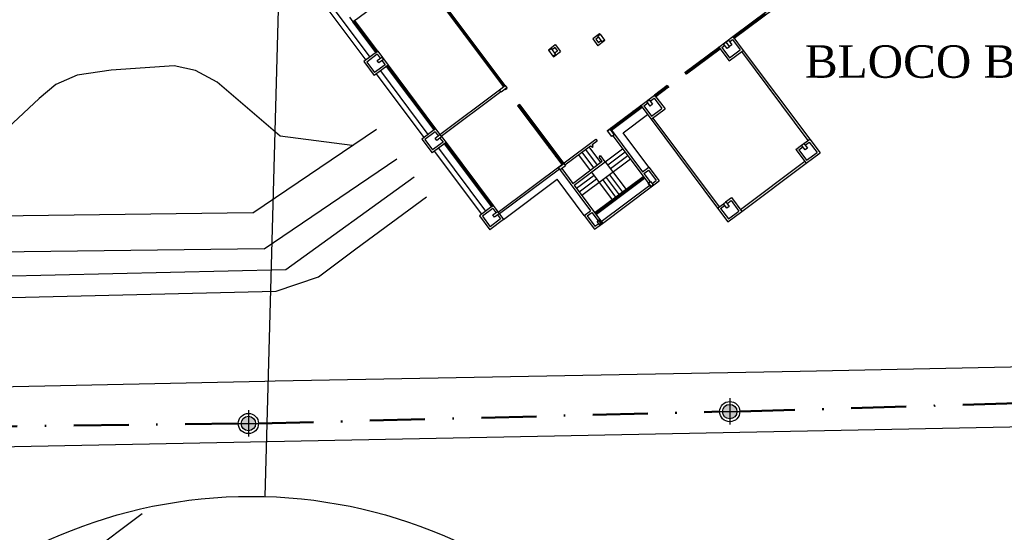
# Model space of a CAD drawing. Header units: millimetres. Extents: x 593 to 1794, y -180 to 570.
# Tile 19 of 71: x 1086 to 1154, y 12 to 47. Entities that reach past the tile are written whole.
import ezdxf

# ---------------------------------------------------------------- set-up
doc = ezdxf.new("R2010")
doc.units = ezdxf.units.MM
doc.header["$MEASUREMENT"] = 0
doc.linetypes.add('DASHDOT', pattern=[25.4, 12.7, -6.35, 0, -6.35])
for name, color, linetype, lineweight in [('Layout - Marco Polo', 252, 'Continuous', 25), ('Layout 01 - Marco Polo', 152, 'Continuous', 25), ('Layout-02 - Marco Polo', 243, 'Continuous', 50), ('Linha de Chamada - Marco Polo', 1, 'Continuous', 25), ('Textos - Marco Polo', 143, 'Continuous', 25)]:
    doc.layers.add(name, color=color, linetype=linetype, lineweight=lineweight)
doc.styles.add('Dutch801RmBT', font='dutch.ttf')

msp = doc.modelspace()

# ---------------------------------------------------------------- hatches: boundary and pattern name
at = {"layer": 'Layout 01 - Marco Polo', "linetype": 'Continuous'}
for points in [[(1135.66, 19.997), (1135.658, 20.041), (1135.653, 20.084), (1135.643, 20.127), (1135.63, 20.168), (1135.613, 20.209), (1135.593, 20.247), (1135.57, 20.284), (1135.543, 20.319), (1135.514, 20.351), (1135.482, 20.38), (1135.447, 20.407), (1135.41, 20.43), (1135.372, 20.451), (1135.331, 20.467), (1135.29, 20.48), (1135.247, 20.49), (1135.204, 20.496), (1135.16, 20.497), (1135.117, 20.496), (1135.073, 20.49), (1135.031, 20.48), (1134.989, 20.467), (1134.949, 20.451), (1134.91, 20.43), (1134.874, 20.407), (1134.839, 20.38), (1134.807, 20.351), (1134.777, 20.319), (1134.751, 20.284), (1134.727, 20.247), (1134.707, 20.209), (1134.69, 20.168), (1134.677, 20.127), (1134.668, 20.084), (1134.662, 20.041), (1134.66, 19.997), (1134.66, 19.997), (1134.662, 19.954), (1134.668, 19.911), (1134.677, 19.868), (1134.69, 19.826), (1134.707, 19.786), (1134.727, 19.747), (1134.751, 19.711), (1134.777, 19.676), (1134.807, 19.644), (1134.839, 19.614), (1134.874, 19.588), (1134.91, 19.564), (1134.949, 19.544), (1134.989, 19.528), (1135.031, 19.514), (1135.073, 19.505), (1135.117, 19.499), (1135.16, 19.497), (1135.204, 19.499), (1135.247, 19.505), (1135.29, 19.514), (1135.331, 19.528), (1135.372, 19.544), (1135.41, 19.564), (1135.447, 19.588), (1135.482, 19.614), (1135.514, 19.644), (1135.543, 19.676), (1135.57, 19.711), (1135.593, 19.747), (1135.613, 19.786), (1135.63, 19.826), (1135.643, 19.868), (1135.653, 19.911), (1135.658, 19.954), (1135.66, 19.997)], [(1102.326, 19.172), (1102.324, 19.216), (1102.318, 19.259), (1102.309, 19.302), (1102.296, 19.343), (1102.279, 19.384), (1102.259, 19.422), (1102.235, 19.459), (1102.209, 19.494), (1102.179, 19.526), (1102.147, 19.555), (1102.113, 19.582), (1102.076, 19.605), (1102.037, 19.626), (1101.997, 19.642), (1101.955, 19.655), (1101.913, 19.665), (1101.869, 19.671), (1101.826, 19.672), (1101.782, 19.671), (1101.739, 19.665), (1101.696, 19.655), (1101.655, 19.642), (1101.615, 19.626), (1101.576, 19.605), (1101.539, 19.582), (1101.504, 19.555), (1101.472, 19.526), (1101.443, 19.494), (1101.416, 19.459), (1101.393, 19.422), (1101.373, 19.384), (1101.356, 19.343), (1101.343, 19.302), (1101.333, 19.259), (1101.328, 19.216), (1101.326, 19.172), (1101.326, 19.172), (1101.328, 19.129), (1101.333, 19.086), (1101.343, 19.043), (1101.356, 19.001), (1101.373, 18.961), (1101.393, 18.922), (1101.416, 18.886), (1101.443, 18.851), (1101.472, 18.819), (1101.504, 18.789), (1101.539, 18.763), (1101.576, 18.739), (1101.615, 18.719), (1101.655, 18.703), (1101.696, 18.689), (1101.739, 18.68), (1101.782, 18.674), (1101.826, 18.672), (1101.869, 18.674), (1101.913, 18.68), (1101.955, 18.689), (1101.997, 18.703), (1102.037, 18.719), (1102.076, 18.739), (1102.113, 18.763), (1102.147, 18.789), (1102.179, 18.819), (1102.209, 18.851), (1102.235, 18.886), (1102.259, 18.922), (1102.279, 18.961), (1102.296, 19.001), (1102.309, 19.043), (1102.318, 19.086), (1102.324, 19.129), (1102.326, 19.172)]]:
    msp.add_hatch(color=256, dxfattribs=at).paths.add_polyline_path(points)

# ---------------------------------------------------------------- linework, layer by layer
at = {"layer": 'Layout - Marco Polo'}
for p, q in [((1109.071, 46.992), (1113.59, 50.376)), ((1135.38, 45.982), (1139.822, 49.309)), ((1135.469, 45.862), (1139.912, 49.188)), ((1106.641, 48.796), (1109.967, 44.353)), ((1106.921, 49.005), (1110.247, 44.562)), ((1119.614, 42.58), (1115.718, 47.784)), ((1108.832, 47.313), (1109.071, 46.992)), ((1109.071, 46.992), (1109.191, 47.082)), ((1109.191, 47.082), (1109.071, 46.992)), ((1110.78, 44.961), (1109.191, 47.082)), ((1109.221, 47.042), (1109.191, 47.082)), ((1115.598, 47.694), (1119.493, 42.49)), ((1115.677, 47.691), (1116.2, 46.993)), ((1115.699, 47.707), (1116.221, 47.009)), ((1136.902, 47.091), (1136.862, 47.061)), ((1136.862, 47.061), (1136.922, 46.981)), ((1136.962, 47.011), (1136.902, 47.091)), ((1136.924, 47.062), (1137.618, 47.581)), ((1136.94, 47.04), (1137.634, 47.56)), ((1110.66, 44.871), (1109.071, 46.992)), ((1109.071, 46.992), (1109.101, 46.952)), ((1109.101, 46.952), (1109.221, 47.042)), ((1109.156, 46.993), (1109.437, 46.617)), ((1109.167, 47.002), (1109.449, 46.625)), ((1109.503, 46.666), (1109.383, 46.576)), ((1109.383, 46.576), (1109.413, 46.536)), ((1109.413, 46.536), (1109.533, 46.626)), ((1109.467, 46.577), (1109.749, 46.2)), ((1109.479, 46.585), (1109.761, 46.209)), ((1109.533, 46.626), (1109.503, 46.666)), ((1116.27, 47.046), (1116.15, 46.956)), ((1116.15, 46.956), (1116.18, 46.916)), ((1116.18, 46.916), (1116.3, 47.006)), ((1116.23, 46.953), (1116.752, 46.255)), ((1116.251, 46.969), (1116.773, 46.272)), ((1116.3, 47.006), (1116.27, 47.046)), ((1135.456, 45.963), (1136.15, 46.483)), ((1135.472, 45.942), (1136.166, 46.461)), ((1136.168, 46.542), (1136.128, 46.512)), ((1136.128, 46.512), (1136.188, 46.432)), ((1136.228, 46.462), (1136.168, 46.542)), ((1136.188, 46.432), (1136.228, 46.462)), ((1136.19, 46.513), (1136.884, 47.032)), ((1136.206, 46.491), (1136.9, 47.011)), ((1136.922, 46.981), (1136.962, 47.011)), ((1109.815, 46.25), (1109.695, 46.16)), ((1109.695, 46.16), (1109.725, 46.12)), ((1109.725, 46.12), (1109.845, 46.21)), ((1109.779, 46.16), (1110.061, 45.784)), ((1109.791, 46.169), (1110.072, 45.793)), ((1109.845, 46.21), (1109.815, 46.25)), ((1110.126, 45.833), (1110.006, 45.743)), ((1110.006, 45.743), (1110.036, 45.703)), ((1110.036, 45.703), (1110.156, 45.793)), ((1110.091, 45.744), (1110.372, 45.368)), ((1110.102, 45.753), (1110.384, 45.377)), ((1110.156, 45.793), (1110.126, 45.833)), ((1116.822, 46.308), (1116.702, 46.218)), ((1116.702, 46.218), (1116.732, 46.178)), ((1116.732, 46.178), (1116.852, 46.268)), ((1116.782, 46.215), (1117.304, 45.518)), ((1116.803, 46.232), (1117.326, 45.534)), ((1116.852, 46.268), (1116.822, 46.308)), ((1126.153, 46.176), (1125.672, 45.817)), ((1125.672, 45.817), (1126.032, 45.337)), ((1126.082, 45.937), (1125.882, 45.787)), ((1125.882, 45.787), (1126.062, 45.547)), ((1126.023, 46.017), (1126.183, 46.136)), ((1126.322, 45.616), (1126.023, 46.017)), ((1126.512, 45.696), (1126.032, 45.337)), ((1126.262, 45.696), (1126.062, 45.547)), ((1126.183, 46.136), (1126.153, 46.176)), ((1126.183, 46.136), (1126.482, 45.736)), ((1126.482, 45.736), (1126.322, 45.616)), ((1126.482, 45.736), (1126.512, 45.696)), ((1134.403, 45.251), (1135.38, 45.982)), ((1134.914, 45.603), (1135.074, 45.723)), ((1135.074, 45.723), (1135.314, 45.403)), ((1135.149, 45.623), (1135.349, 45.772)), ((1135.349, 45.772), (1135.889, 45.052)), ((1135.38, 45.982), (1136.099, 45.022)), ((1135.469, 45.862), (1135.38, 45.982)), ((1135.435, 45.992), (1135.395, 45.962)), ((1135.395, 45.962), (1135.454, 45.882)), ((1135.494, 45.912), (1135.435, 45.992)), ((1135.454, 45.882), (1135.494, 45.912)), ((1110.438, 45.417), (1110.318, 45.327)), ((1110.318, 45.327), (1110.348, 45.287)), ((1110.348, 45.287), (1110.468, 45.377)), ((1110.402, 45.328), (1110.684, 44.952)), ((1110.414, 45.337), (1110.696, 44.96)), ((1110.468, 45.377), (1110.438, 45.417)), ((1117.375, 45.571), (1117.255, 45.481)), ((1117.255, 45.481), (1117.285, 45.441)), ((1117.285, 45.441), (1117.405, 45.531)), ((1117.334, 45.478), (1117.856, 44.78)), ((1117.356, 45.494), (1117.878, 44.796)), ((1117.405, 45.531), (1117.375, 45.571)), ((1122.6, 45.066), (1123.08, 45.425)), ((1122.63, 45.026), (1122.6, 45.066)), ((1122.63, 45.026), (1122.79, 45.145)), ((1122.929, 44.625), (1122.63, 45.026)), ((1122.79, 45.145), (1123.089, 44.745)), ((1123.054, 45.21), (1122.854, 45.06)), ((1123.054, 45.21), (1123.233, 44.97)), ((1123.08, 45.425), (1123.44, 44.945)), ((1132.085, 43.516), (1134.403, 45.251)), ((1132.175, 43.396), (1134.493, 45.131)), ((1133.872, 44.773), (1134.402, 45.17)), ((1133.885, 44.757), (1134.414, 45.153)), ((1134.403, 45.251), (1134.363, 45.221)), ((1134.363, 45.221), (1134.453, 45.101)), ((1134.403, 45.251), (1135.122, 44.291)), ((1134.493, 45.131), (1134.403, 45.251)), ((1134.493, 45.131), (1134.403, 45.251)), ((1134.453, 45.101), (1134.493, 45.131)), ((1134.613, 45.221), (1134.813, 45.371)), ((1134.613, 45.221), (1135.152, 44.501)), ((1134.738, 45.471), (1134.898, 45.591)), ((1134.978, 45.151), (1134.738, 45.471)), ((1134.898, 45.591), (1135.138, 45.271)), ((1135.154, 45.283), (1134.914, 45.603)), ((1135.138, 45.271), (1134.978, 45.151)), ((1135.122, 44.291), (1136.099, 45.022)), ((1135.152, 44.501), (1135.889, 45.052)), ((1135.314, 45.403), (1135.154, 45.283)), ((1136.099, 45.022), (1140.698, 38.878)), ((1110.78, 44.961), (1109.819, 44.242)), ((1110.749, 44.751), (1110.029, 44.211)), ((1110.75, 45.001), (1110.63, 44.911)), ((1110.63, 44.911), (1110.66, 44.871)), ((1110.66, 44.871), (1110.78, 44.961)), ((1110.66, 44.871), (1110.78, 44.961)), ((1110.747, 44.312), (1111.067, 44.552)), ((1110.749, 44.751), (1110.959, 44.471)), ((1110.78, 44.961), (1110.75, 45.001)), ((1110.78, 44.961), (1111.499, 44)), ((1111.187, 44.392), (1110.867, 44.152)), ((1111.067, 44.552), (1111.187, 44.392)), ((1117.927, 44.833), (1117.807, 44.743)), ((1117.807, 44.743), (1117.837, 44.703)), ((1117.837, 44.703), (1117.957, 44.793)), ((1117.886, 44.74), (1118.408, 44.043)), ((1117.908, 44.756), (1118.43, 44.059)), ((1117.957, 44.793), (1117.927, 44.833)), ((1123.089, 44.745), (1122.929, 44.625)), ((1122.929, 44.625), (1122.959, 44.585)), ((1122.959, 44.585), (1123.44, 44.945)), ((1123.233, 44.97), (1123.033, 44.82)), ((1133.264, 44.399), (1133.224, 44.369)), ((1133.224, 44.369), (1133.314, 44.249)), ((1133.354, 44.279), (1133.264, 44.399)), ((1133.303, 44.347), (1133.832, 44.743)), ((1133.315, 44.331), (1133.844, 44.727)), ((1133.834, 44.825), (1133.794, 44.795)), ((1133.794, 44.795), (1133.883, 44.675)), ((1133.923, 44.705), (1133.834, 44.825)), ((1133.894, 44.813), (1133.854, 44.783)), ((1133.883, 44.675), (1133.923, 44.705)), ((1133.954, 44.733), (1133.914, 44.703)), ((1135.979, 44.932), (1140.578, 38.788)), ((1092.317, 43.66), (1089.958, 43.315)), ((1096.685, 43.946), (1092.317, 43.66)), ((1098.153, 43.624), (1096.685, 43.946)), ((1109.819, 44.242), (1110.538, 43.281)), ((1110.029, 44.211), (1110.568, 43.491)), ((1111.499, 44), (1110.538, 43.281)), ((1111.289, 44.03), (1110.568, 43.491)), ((1110.867, 44.152), (1110.747, 44.312)), ((1111.079, 44.311), (1111.289, 44.03)), ((1111.379, 43.91), (1111.499, 44)), ((1111.499, 44), (1111.379, 43.91)), ((1111.379, 43.91), (1114.675, 39.507)), ((1111.379, 43.91), (1111.409, 43.87)), ((1111.409, 43.87), (1111.529, 43.96)), ((1111.46, 43.909), (1111.897, 43.325)), ((1111.478, 43.922), (1111.915, 43.339)), ((1111.499, 44), (1114.795, 39.597)), ((1111.529, 43.96), (1111.499, 44)), ((1118.479, 44.095), (1118.359, 44.006)), ((1118.359, 44.006), (1118.389, 43.966)), ((1118.389, 43.966), (1118.509, 44.055)), ((1118.438, 44.003), (1118.961, 43.305)), ((1118.46, 44.019), (1118.982, 43.321)), ((1118.509, 44.055), (1118.479, 44.095)), ((1132.164, 43.494), (1132.694, 43.891)), ((1132.176, 43.478), (1132.706, 43.874)), ((1132.695, 43.972), (1132.655, 43.943)), ((1132.655, 43.943), (1132.745, 43.822)), ((1132.785, 43.852), (1132.695, 43.972)), ((1132.734, 43.921), (1133.263, 44.317)), ((1132.745, 43.822), (1132.785, 43.852)), ((1132.746, 43.904), (1133.275, 44.301)), ((1133.314, 44.249), (1133.354, 44.279)), ((1089.958, 43.315), (1088.486, 42.658)), ((1099.655, 42.826), (1098.153, 43.624)), ((1110.686, 43.392), (1113.982, 38.989)), ((1110.966, 43.602), (1114.263, 39.199)), ((1111.965, 43.377), (1111.845, 43.287)), ((1111.845, 43.287), (1111.875, 43.247)), ((1111.875, 43.247), (1111.995, 43.337)), ((1111.926, 43.285), (1112.363, 42.702)), ((1111.944, 43.299), (1112.381, 42.715)), ((1111.995, 43.337), (1111.965, 43.377)), ((1119.031, 43.358), (1118.911, 43.268)), ((1118.911, 43.268), (1118.941, 43.228)), ((1118.941, 43.228), (1119.061, 43.318)), ((1118.991, 43.265), (1119.513, 42.567)), ((1119.012, 43.281), (1119.534, 42.583)), ((1119.061, 43.318), (1119.031, 43.358)), ((1132.085, 43.516), (1132.053, 43.492)), ((1132.053, 43.492), (1132.143, 43.372)), ((1132.125, 43.546), (1132.085, 43.516)), ((1132.175, 43.396), (1132.085, 43.516)), ((1132.175, 43.396), (1132.085, 43.516)), ((1132.085, 43.516), (1132.175, 43.396)), ((1132.175, 43.396), (1132.085, 43.516)), ((1132.215, 43.426), (1132.125, 43.546)), ((1132.143, 43.372), (1132.175, 43.396)), ((1132.175, 43.396), (1132.215, 43.426)), ((1088.486, 42.658), (1087.341, 41.692)), ((1104.034, 39.08), (1099.655, 42.826)), ((1112.432, 42.754), (1112.312, 42.664)), ((1112.312, 42.664), (1112.342, 42.624)), ((1112.342, 42.624), (1112.462, 42.714)), ((1112.393, 42.662), (1112.83, 42.079)), ((1112.411, 42.675), (1112.848, 42.092)), ((1112.462, 42.714), (1112.432, 42.754)), ((1115.095, 39.197), (1119.213, 42.281)), ((1119.213, 42.281), (1119.614, 42.58)), ((1119.333, 42.12), (1119.213, 42.281)), ((1119.733, 42.42), (1119.333, 42.12)), ((1119.584, 42.62), (1119.463, 42.53)), ((1119.463, 42.53), (1119.493, 42.49)), ((1119.493, 42.49), (1119.614, 42.58)), ((1119.493, 42.49), (1119.614, 42.58)), ((1119.614, 42.58), (1119.584, 42.62)), ((1119.733, 42.42), (1119.613, 42.33)), ((1119.613, 42.33), (1119.634, 42.302)), ((1119.614, 42.58), (1119.733, 42.42)), ((1119.634, 42.302), (1119.754, 42.392)), ((1119.754, 42.392), (1119.733, 42.42)), ((1130.837, 42.581), (1129.96, 41.925)), ((1130.036, 41.907), (1130.816, 42.492)), ((1130.926, 42.461), (1130.05, 41.805)), ((1130.054, 41.883), (1130.835, 42.467)), ((1130.836, 42.549), (1130.796, 42.519)), ((1130.796, 42.519), (1130.855, 42.439)), ((1130.853, 42.593), (1130.821, 42.569)), ((1130.91, 42.449), (1130.821, 42.569)), ((1130.821, 42.569), (1130.91, 42.449)), ((1130.895, 42.469), (1130.836, 42.549)), ((1130.942, 42.473), (1130.853, 42.593)), ((1130.855, 42.439), (1130.895, 42.469)), ((1130.91, 42.449), (1130.942, 42.473)), ((1087.341, 41.692), (1084.292, 38.84)), ((1112.899, 42.13), (1112.779, 42.04)), ((1112.779, 42.04), (1112.809, 42)), ((1112.809, 42), (1112.929, 42.09)), ((1112.86, 42.039), (1113.296, 41.455)), ((1112.878, 42.052), (1113.314, 41.469)), ((1112.929, 42.09), (1112.899, 42.13)), ((1115.184, 39.077), (1119.303, 42.161)), ((1128.999, 41.206), (1129.96, 41.925)), ((1129.415, 41.486), (1129.575, 41.605)), ((1129.575, 41.605), (1129.814, 41.285)), ((1129.65, 41.505), (1129.93, 41.715)), ((1129.93, 41.715), (1130.469, 40.995)), ((1129.96, 41.925), (1130.679, 40.964)), ((1130.05, 41.805), (1129.96, 41.925)), ((1130.015, 41.935), (1129.975, 41.905)), ((1129.975, 41.905), (1130.035, 41.825)), ((1130.075, 41.855), (1130.015, 41.935)), ((1130.035, 41.825), (1130.075, 41.855)), ((1113.365, 41.507), (1113.245, 41.417)), ((1113.245, 41.417), (1113.275, 41.377)), ((1113.275, 41.377), (1113.395, 41.467)), ((1113.326, 41.415), (1113.763, 40.832)), ((1113.344, 41.429), (1113.781, 40.846)), ((1113.395, 41.467), (1113.365, 41.507)), ((1120.593, 41.271), (1120.473, 41.181)), ((1120.473, 41.181), (1120.494, 41.153)), ((1120.494, 41.153), (1120.614, 41.243)), ((1120.494, 41.153), (1120.614, 41.243)), ((1120.494, 41.153), (1120.614, 41.243)), ((1120.614, 41.243), (1120.494, 41.153)), ((1120.494, 41.153), (1120.614, 41.243)), ((1120.494, 41.153), (1123.524, 37.107)), ((1120.494, 41.153), (1120.524, 41.113)), ((1120.524, 41.113), (1120.644, 41.203)), ((1120.576, 41.152), (1120.975, 40.62)), ((1120.614, 41.243), (1120.593, 41.271)), ((1120.593, 41.165), (1120.991, 40.632)), ((1120.614, 41.243), (1123.644, 37.197)), ((1120.644, 41.203), (1120.614, 41.243)), ((1126.874, 39.615), (1128.999, 41.206)), ((1126.964, 39.495), (1129.089, 41.086)), ((1128.517, 40.763), (1128.999, 41.123)), ((1128.528, 40.748), (1129.01, 41.109)), ((1128.999, 41.206), (1128.959, 41.176)), ((1128.959, 41.176), (1129.049, 41.056)), ((1128.999, 41.206), (1129.719, 40.245)), ((1129.089, 41.086), (1128.999, 41.206)), ((1129.089, 41.086), (1128.999, 41.206)), ((1129.049, 41.056), (1129.089, 41.086)), ((1129.209, 41.176), (1129.49, 41.386)), ((1129.209, 41.176), (1129.749, 40.455)), ((1129.654, 41.165), (1129.415, 41.486)), ((1129.814, 41.285), (1129.654, 41.165)), ((1129.719, 40.245), (1130.679, 40.964)), ((1129.749, 40.455), (1130.469, 40.995)), ((1113.832, 40.884), (1113.712, 40.794)), ((1113.712, 40.794), (1113.742, 40.754)), ((1113.742, 40.754), (1113.862, 40.844)), ((1113.793, 40.792), (1114.23, 40.209)), ((1113.811, 40.806), (1114.248, 40.222)), ((1113.862, 40.844), (1113.832, 40.884)), ((1114.298, 40.261), (1114.178, 40.171)), ((1114.328, 40.221), (1114.298, 40.261)), ((1121.043, 40.671), (1120.923, 40.581)), ((1120.923, 40.581), (1120.953, 40.541)), ((1120.953, 40.541), (1121.073, 40.631)), ((1121.005, 40.58), (1121.403, 40.048)), ((1121.021, 40.592), (1121.42, 40.06)), ((1121.073, 40.631), (1121.043, 40.671)), ((1127.475, 39.983), (1127.956, 40.343)), ((1127.486, 39.968), (1127.967, 40.328)), ((1127.783, 39.319), (1129.468, 40.58)), ((1127.957, 40.425), (1127.917, 40.395)), ((1127.917, 40.395), (1128.007, 40.275)), ((1128.047, 40.305), (1127.957, 40.425)), ((1127.996, 40.373), (1128.477, 40.733)), ((1128.007, 40.358), (1128.488, 40.718)), ((1128.007, 40.275), (1128.047, 40.305)), ((1128.478, 40.816), (1128.438, 40.786)), ((1128.438, 40.786), (1128.528, 40.666)), ((1128.568, 40.696), (1128.478, 40.816)), ((1128.528, 40.666), (1128.568, 40.696)), ((1129.719, 40.245), (1134.318, 34.102)), ((1129.839, 40.335), (1134.438, 34.191)), ((1102.144, 33.77), (1110.697, 39.567)), ((1114.795, 39.597), (1113.834, 38.878)), ((1114.178, 40.171), (1114.208, 40.131)), ((1114.208, 40.131), (1114.328, 40.221)), ((1114.259, 40.169), (1114.696, 39.586)), ((1114.277, 40.182), (1114.714, 39.599)), ((1114.765, 39.637), (1114.645, 39.547)), ((1114.675, 39.507), (1114.795, 39.597)), ((1114.675, 39.507), (1114.795, 39.597)), ((1114.795, 39.597), (1114.765, 39.637)), ((1114.795, 39.597), (1115.095, 39.197)), ((1121.471, 40.099), (1121.351, 40.009)), ((1121.351, 40.009), (1121.381, 39.969)), ((1121.381, 39.969), (1121.501, 40.059)), ((1121.433, 40.007), (1121.832, 39.475)), ((1121.45, 40.02), (1121.848, 39.487)), ((1121.501, 40.059), (1121.471, 40.099)), ((1126.686, 39.474), (1126.874, 39.615)), ((1126.701, 39.454), (1126.861, 39.574)), ((1126.861, 39.574), (1127.161, 39.174)), ((1126.914, 39.645), (1126.874, 39.615)), ((1126.964, 39.495), (1126.874, 39.615)), ((1126.874, 39.615), (1126.964, 39.495)), ((1127.004, 39.525), (1126.914, 39.645)), ((1126.953, 39.592), (1127.435, 39.953)), ((1126.964, 39.577), (1127.446, 39.938)), ((1127.435, 40.035), (1127.395, 40.005)), ((1127.395, 40.005), (1127.485, 39.885)), ((1127.525, 39.915), (1127.435, 40.035)), ((1127.485, 39.885), (1127.525, 39.915)), ((1109.01, 38.423), (1104.034, 39.08)), ((1113.834, 38.878), (1114.554, 37.917)), ((1114.765, 39.387), (1114.044, 38.848)), ((1114.645, 39.547), (1114.675, 39.507)), ((1114.762, 38.948), (1115.083, 39.188)), ((1114.882, 38.788), (1114.762, 38.948)), ((1114.765, 39.387), (1114.975, 39.107)), ((1115.202, 39.028), (1114.882, 38.788)), ((1115.083, 39.188), (1115.202, 39.028)), ((1115.094, 38.947), (1115.304, 38.667)), ((1115.184, 39.077), (1115.514, 38.637)), ((1119.125, 33.814), (1125.885, 38.875)), ((1121.9, 39.526), (1121.78, 39.436)), ((1121.78, 39.436), (1121.81, 39.396)), ((1121.81, 39.396), (1121.93, 39.486)), ((1121.862, 39.435), (1122.26, 38.903)), ((1121.878, 39.447), (1122.277, 38.915)), ((1121.93, 39.486), (1121.9, 39.526)), ((1122.328, 38.954), (1122.208, 38.864)), ((1122.238, 38.824), (1122.358, 38.914)), ((1122.307, 38.875), (1122.705, 38.343)), ((1122.358, 38.914), (1122.328, 38.954)), ((1125.885, 38.875), (1125.975, 38.755)), ((1126.701, 39.454), (1126.686, 39.474)), ((1127, 39.054), (1126.701, 39.454)), ((1126.964, 39.495), (1127.004, 39.525)), ((1126.964, 39.495), (1129.121, 36.613)), ((1127.161, 39.174), (1127, 39.054)), ((1127.068, 39.105), (1129.72, 35.562)), ((1129.562, 36.942), (1127.783, 39.319)), ((1140.298, 38.578), (1140.698, 38.878)), ((1140.698, 38.878), (1141.417, 37.917)), ((1114.044, 38.848), (1114.584, 38.127)), ((1115.514, 38.637), (1114.554, 37.917)), ((1115.304, 38.667), (1114.584, 38.127)), ((1114.982, 38.238), (1118.248, 33.875)), ((1115.394, 38.547), (1115.514, 38.637)), ((1115.514, 38.637), (1115.394, 38.547)), ((1115.394, 38.547), (1118.66, 34.184)), ((1115.394, 38.547), (1115.424, 38.507)), ((1115.424, 38.507), (1115.544, 38.597)), ((1115.475, 38.545), (1115.908, 37.968)), ((1115.493, 38.558), (1115.925, 37.981)), ((1115.514, 38.637), (1118.78, 34.274)), ((1115.544, 38.597), (1115.514, 38.637)), ((1122.208, 38.864), (1122.238, 38.824)), ((1122.29, 38.863), (1122.689, 38.33)), ((1122.757, 38.381), (1122.637, 38.292)), ((1122.637, 38.292), (1122.667, 38.251)), ((1122.667, 38.251), (1122.787, 38.341)), ((1122.719, 38.29), (1123.117, 37.758)), ((1122.735, 38.303), (1123.134, 37.77)), ((1122.787, 38.341), (1122.757, 38.381)), ((1123.75, 37.089), (1125.523, 38.416)), ((1125.403, 38.326), (1125.463, 38.246)), ((1125.463, 38.246), (1126.212, 37.245)), ((1125.583, 38.336), (1125.523, 38.416)), ((1125.583, 38.336), (1125.703, 38.426)), ((1125.683, 38.411), (1125.603, 38.351)), ((1125.603, 38.351), (1125.633, 38.311)), ((1125.633, 38.311), (1125.713, 38.371)), ((1125.633, 38.311), (1125.648, 38.291)), ((1125.643, 38.506), (1125.975, 38.755)), ((1125.703, 38.426), (1125.643, 38.506)), ((1125.713, 38.371), (1125.683, 38.411)), ((1126.542, 37.305), (1127.743, 38.204)), ((1139.738, 38.159), (1140.138, 38.458)), ((1139.948, 38.129), (1140.228, 38.338)), ((1140.138, 38.458), (1140.298, 38.578)), ((1140.378, 38.138), (1140.138, 38.458)), ((1140.298, 38.578), (1140.538, 38.258)), ((1140.538, 38.258), (1140.378, 38.138)), ((1140.388, 38.458), (1140.668, 38.668)), ((1140.668, 38.668), (1141.207, 37.948)), ((1114.702, 38.028), (1117.968, 33.666)), ((1115.976, 38.019), (1115.856, 37.929)), ((1115.856, 37.929), (1115.886, 37.889)), ((1115.886, 37.889), (1116.006, 37.979)), ((1115.938, 37.928), (1116.37, 37.35)), ((1115.955, 37.941), (1116.388, 37.363)), ((1116.006, 37.979), (1115.976, 38.019)), ((1123.185, 37.809), (1123.065, 37.719)), ((1123.065, 37.719), (1123.095, 37.679)), ((1123.095, 37.679), (1123.215, 37.769)), ((1123.147, 37.718), (1123.546, 37.186)), ((1123.164, 37.73), (1123.562, 37.198)), ((1123.215, 37.769), (1123.185, 37.809)), ((1124.682, 37.787), (1125.491, 36.706)), ((1124.923, 37.966), (1125.732, 36.886)), ((1125.163, 38.146), (1125.972, 37.066)), ((1126.192, 37.73), (1126.112, 37.67)), ((1126.112, 37.67), (1126.142, 37.63)), ((1126.122, 37.615), (1126.242, 37.705)), ((1126.332, 37.335), (1126.122, 37.615)), ((1126.142, 37.63), (1126.222, 37.69)), ((1126.222, 37.69), (1126.192, 37.73)), ((1126.542, 37.305), (1126.242, 37.705)), ((1127.923, 37.964), (1126.722, 37.065)), ((1128.102, 37.724), (1126.902, 36.825)), ((1139.738, 38.159), (1140.457, 37.198)), ((1139.948, 38.129), (1140.487, 37.408)), ((1140.457, 37.198), (1141.417, 37.917)), ((1140.487, 37.408), (1141.207, 37.948)), ((1102.926, 31.28), (1112.099, 37.497)), ((1116.439, 37.402), (1116.319, 37.312)), ((1116.319, 37.312), (1116.349, 37.272)), ((1116.349, 37.272), (1116.469, 37.362)), ((1116.4, 37.31), (1116.832, 36.733)), ((1116.418, 37.323), (1116.85, 36.746)), ((1116.469, 37.362), (1116.439, 37.402)), ((1123.299, 36.907), (1123.675, 37.189)), ((1123.418, 36.747), (1123.299, 36.907)), ((1123.795, 37.029), (1123.418, 36.747)), ((1123.614, 37.237), (1123.494, 37.147)), ((1123.494, 37.147), (1123.524, 37.107)), ((1123.524, 37.107), (1123.644, 37.197)), ((1123.524, 37.107), (1123.644, 37.197)), ((1123.527, 36.828), (1124.291, 35.807)), ((1123.644, 37.197), (1123.614, 37.237)), ((1123.675, 37.189), (1123.795, 37.029)), ((1124.291, 35.807), (1126.332, 37.335)), ((1124.38, 35.687), (1126.542, 37.305)), ((1128.282, 37.484), (1124.92, 34.966)), ((1126.542, 37.305), (1127.98, 35.384)), ((1129.121, 36.613), (1129.562, 36.942)), ((1129.562, 36.942), (1130.281, 35.982)), ((1140.367, 37.318), (1135.908, 33.98)), ((1135.998, 33.86), (1140.457, 37.198)), ((1104.411, 29.853), (1113.299, 36.25)), ((1116.901, 36.784), (1116.781, 36.694)), ((1116.781, 36.694), (1116.811, 36.654)), ((1116.811, 36.654), (1116.931, 36.744)), ((1116.862, 36.693), (1117.295, 36.115)), ((1116.88, 36.706), (1117.312, 36.128)), ((1116.931, 36.744), (1116.901, 36.784)), ((1117.363, 36.167), (1117.243, 36.077)), ((1117.393, 36.127), (1117.363, 36.167)), ((1123.362, 36.798), (1119.215, 33.693)), ((1123.362, 36.798), (1125.519, 33.916)), ((1125.761, 36.346), (1124.56, 35.447)), ((1125.581, 36.586), (1127.02, 34.665)), ((1129.161, 36.268), (1125.839, 33.781)), ((1129.251, 36.148), (1125.929, 33.661)), ((1126.601, 36.225), (1127.5, 35.024)), ((1126.841, 36.405), (1127.74, 35.204)), ((1128.093, 35.401), (1129.153, 36.195)), ((1128.118, 35.367), (1129.178, 36.161)), ((1129.161, 36.268), (1129.121, 36.238)), ((1129.121, 36.238), (1129.211, 36.118)), ((1129.161, 36.268), (1129.181, 36.283)), ((1129.251, 36.148), (1129.161, 36.268)), ((1129.251, 36.148), (1129.161, 36.268)), ((1129.211, 36.493), (1129.531, 36.732)), ((1129.211, 36.493), (1129.646, 35.912)), ((1129.211, 36.118), (1129.251, 36.148)), ((1129.251, 36.148), (1129.271, 36.163)), ((1129.531, 36.732), (1130.071, 36.012)), ((1117.243, 36.077), (1117.273, 36.037)), ((1117.273, 36.037), (1117.393, 36.127)), ((1117.324, 36.075), (1117.757, 35.498)), ((1117.342, 36.088), (1117.775, 35.511)), ((1117.826, 35.549), (1117.706, 35.459)), ((1117.706, 35.459), (1117.736, 35.419)), ((1117.736, 35.419), (1117.856, 35.509)), ((1117.787, 35.458), (1118.219, 34.88)), ((1117.805, 35.471), (1118.237, 34.893)), ((1117.856, 35.509), (1117.826, 35.549)), ((1119.499, 33.313), (1123.206, 36.088)), ((1125.079, 33.586), (1123.206, 36.088)), ((1124.381, 35.687), (1126.358, 33.045)), ((1125.941, 36.106), (1124.74, 35.207)), ((1126.268, 33.165), (1129.631, 35.682)), ((1126.346, 33.036), (1129.72, 35.562)), ((1126.361, 36.045), (1127.26, 34.844)), ((1129.522, 35.82), (1129.682, 35.939)), ((1129.701, 35.579), (1129.522, 35.82)), ((1129.682, 35.939), (1129.862, 35.699)), ((1129.862, 35.699), (1129.701, 35.579)), ((1129.72, 35.562), (1130.281, 35.982)), ((1129.787, 35.799), (1130.071, 36.012)), ((1118.288, 34.932), (1118.168, 34.842)), ((1118.168, 34.842), (1118.198, 34.802)), ((1118.198, 34.802), (1118.318, 34.892)), ((1118.249, 34.84), (1118.681, 34.263)), ((1118.267, 34.853), (1118.699, 34.276)), ((1118.318, 34.892), (1118.288, 34.932)), ((1127.012, 34.592), (1128.053, 35.371)), ((1127.037, 34.558), (1128.078, 35.337)), ((1128.06, 35.444), (1128.02, 35.414)), ((1128.02, 35.414), (1128.11, 35.294)), ((1128.15, 35.324), (1128.06, 35.444)), ((1128.11, 35.294), (1128.15, 35.324)), ((1134.878, 34.521), (1135.279, 34.821)), ((1135.279, 34.821), (1135.998, 33.86)), ((1118.78, 34.274), (1117.82, 33.555)), ((1118.75, 34.314), (1118.63, 34.224)), ((1118.63, 34.224), (1118.66, 34.184)), ((1118.66, 34.184), (1118.78, 34.274)), ((1118.66, 34.184), (1118.78, 34.274)), ((1118.78, 34.274), (1118.75, 34.314)), ((1118.78, 34.274), (1119.499, 33.313)), ((1125.911, 33.768), (1126.972, 34.562)), ((1125.936, 33.734), (1126.997, 34.528)), ((1126.98, 34.635), (1126.94, 34.605)), ((1126.94, 34.605), (1127.03, 34.485)), ((1127.07, 34.515), (1126.98, 34.635)), ((1127.03, 34.485), (1127.07, 34.515)), ((1134.318, 34.102), (1134.718, 34.401)), ((1134.318, 34.102), (1135.037, 33.141)), ((1134.528, 34.071), (1134.808, 34.281)), ((1134.718, 34.401), (1134.879, 34.521)), ((1134.958, 34.081), (1134.718, 34.401)), ((1134.879, 34.521), (1135.118, 34.201)), ((1135.118, 34.201), (1134.958, 34.081)), ((1134.968, 34.401), (1135.248, 34.611)), ((1135.248, 34.611), (1135.788, 33.89)), ((1102.144, 33.77), (1024.089, 32.767)), ((1117.82, 33.555), (1118.539, 32.594)), ((1118.75, 34.064), (1118.03, 33.525)), ((1118.03, 33.525), (1118.569, 32.804)), ((1118.748, 33.625), (1119.068, 33.865)), ((1118.868, 33.465), (1118.748, 33.625)), ((1118.75, 34.064), (1118.96, 33.784)), ((1119.188, 33.705), (1118.868, 33.465)), ((1119.068, 33.865), (1119.188, 33.705)), ((1119.08, 33.624), (1119.289, 33.344)), ((1125.079, 33.586), (1125.519, 33.916)), ((1125.079, 33.586), (1125.798, 32.626)), ((1125.289, 33.556), (1125.609, 33.796)), ((1125.289, 33.556), (1125.828, 32.836)), ((1125.609, 33.796), (1126.043, 33.216)), ((1125.819, 33.766), (1125.839, 33.781)), ((1125.879, 33.811), (1125.839, 33.781)), ((1125.929, 33.661), (1125.839, 33.781)), ((1125.839, 33.781), (1125.929, 33.661)), ((1125.969, 33.691), (1125.879, 33.811)), ((1125.909, 33.646), (1125.929, 33.661)), ((1125.929, 33.661), (1125.969, 33.691)), ((1134.528, 34.071), (1135.067, 33.351)), ((1135.037, 33.141), (1135.998, 33.86)), ((1135.067, 33.351), (1135.788, 33.89)), ((1119.499, 33.313), (1118.539, 32.594)), ((1119.289, 33.344), (1118.569, 32.804)), ((1125.798, 32.626), (1126.346, 33.036)), ((1125.828, 32.836), (1126.096, 33.036)), ((1125.991, 33.177), (1126.151, 33.296)), ((1126.171, 32.936), (1125.991, 33.177)), ((1126.071, 33.237), (1126.261, 32.983)), ((1126.151, 33.296), (1126.331, 33.056)), ((1126.331, 33.056), (1126.171, 32.936)), ((1102.926, 31.28), (1012.397, 30.116)), ((1013.263, 27.696), (1104.411, 29.853)), ((1012.606, 26.184), (1103.754, 28.341)), ((1140.04, 22.793), (1173.314, 23.495)), ((1103.685, 22.136), (1140.04, 22.793)), ((1314.913, 22.07), (843.079, 12.803)), ((1051.283, 21.031), (1102.971, 22.112)), ((1102.971, 22.112), (1103.685, 22.136)), ((1086.043, 6.626), (1094.472, 12.936))]:
    msp.add_line(p, q, dxfattribs=at)
msp.add_lwpolyline([(1103.754, 28.341), (1106.681, 29.323), (1109.268, 31.281), (1114.15, 34.869)], dxfattribs=at)
at = {"layer": 'Layout 01 - Marco Polo'}
for p, q in [((1135.16, 20.927), (1135.16, 19.097)), ((1101.826, 20.102), (1101.826, 18.272)), ((1134.26, 19.997), (1136.06, 19.997)), ((1100.926, 19.172), (1102.726, 19.172))]:
    msp.add_line(p, q, dxfattribs=at)
for centre, radius in [((1135.16, 19.997), 0.7), ((1135.16, 19.997), 0.5), ((1101.826, 19.172), 0.7), ((1101.826, 19.172), 0.5)]:
    msp.add_circle(centre, radius, dxfattribs=at)
at = {"layer": 'Layout-02 - Marco Polo', "linetype": 'DASHDOT', "ltscale": 0.3}
for p, q in [((1135.86, 19.997), (1164.533, 20.875)), ((1102.526, 19.172), (1134.46, 19.997)), ((1066.57, 18.754), (1101.126, 19.172))]:
    msp.add_line(p, q, dxfattribs=at)
at = {"layer": 'Linha de Chamada - Marco Polo'}
msp.add_line((1104.387, 65.748), (1102.962, 14.114), dxfattribs=at)
msp.add_circle((1102.025, -19.821), 33.948, dxfattribs=at)

# ---------------------------------------------------------------- texts
at = {"layer": 'Textos - Marco Polo', "lineweight": 5, "insert": (1140.37, 43.09), "char_height": 2.25, "width": 32.4, "attachment_point": 7, "line_spacing_factor": 0.9, "style": 'Dutch801RmBT'}
msp.add_mtext('BLOCO BAMBUI', dxfattribs=at)

doc.saveas('drawing.dxf')
